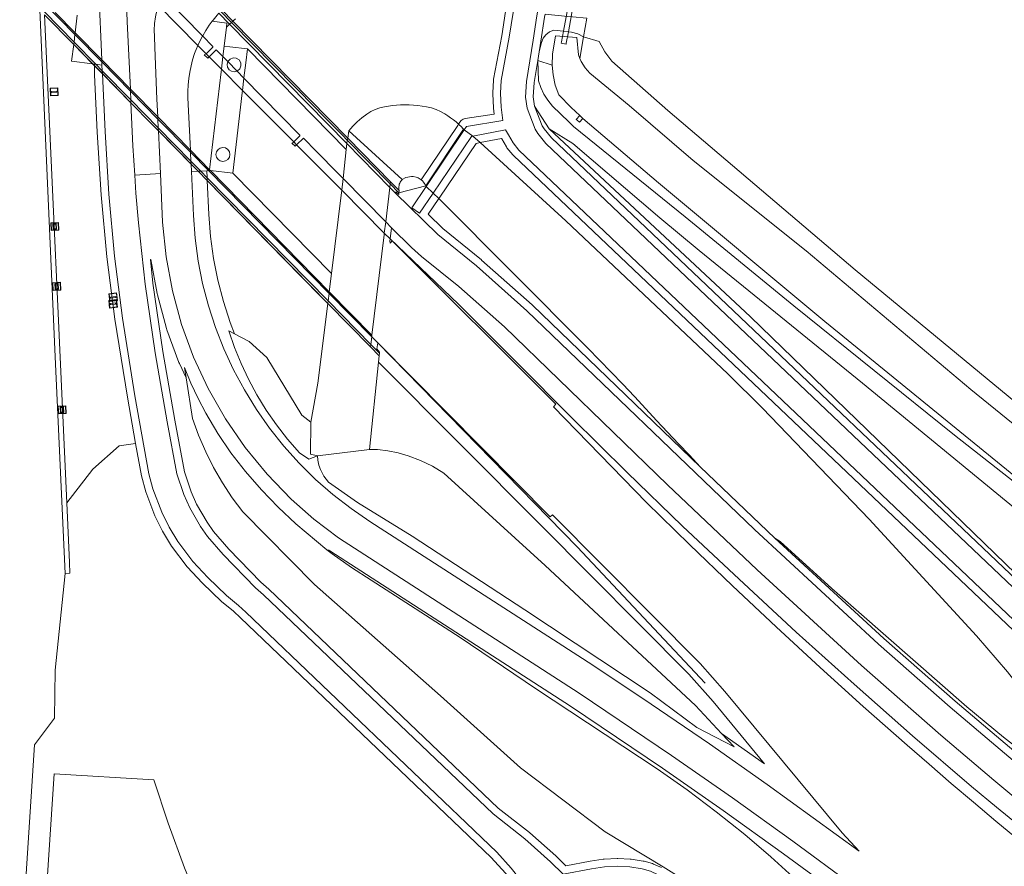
# Model space of a CAD drawing. Header units: metres. Extents: x 89888 to 94270, y 464165 to 468904.
# Tile 4 of 256: x 90591 to 90718, y 464790 to 464899. Entities that reach past the tile are written whole.
import ezdxf

# ---------------------------------------------------------------- set-up
doc = ezdxf.new("R2010")
doc.units = ezdxf.units.M
doc.layers.get('0').update_dxf_attribs({"linetype": 'CONTINUOUS'})
for name, color, linetype, lineweight in [('G_GRENS_ALGEMEEN_0', 251, 'CONTINUOUS', 13), ('K_KUNSTWERKGRENS_0', 251, 'CONTINUOUS', 13), ('K_KUNSTWERKGRENS_1', 251, 'CONTINUOUS', 13), ('Q_AFSLUITPAAL_0', 251, 'CONTINUOUS', 13), ('Q_BALUSTRADE_LIJN_0', 251, 'CONTINUOUS', 13), ('Q_BALUSTRADE_LIJN_1', 251, 'CONTINUOUS', 13), ('Q_DAMWAND_0', 251, 'CONTINUOUS', 13), ('Q_DAMWAND_LIJN_0', 251, 'CONTINUOUS', 13), ('Q_VERKLIKKER_TRANSPORTLEIDING_0', 251, 'CONTINUOUS', 13), ('T_CULTUURGRENS_0', 251, 'CONTINUOUS', 13), ('T_HEK_0', 251, 'CONTINUOUS', 13), ('V_GELEIDECONSTRUCTIE_LIJN_0', 251, 'CONTINUOUS', 13), ('V_GELEIDECONSTRUCTIE_LIJN_1', 251, 'CONTINUOUS', 13), ('V_WEGGRENS_0', 251, 'CONTINUOUS', 13), ('V_WEGGRENS_1', 251, 'CONTINUOUS', 13), ('W_DUIKER_-1', 251, 'CONTINUOUS', 13), ('W_WATERGRENS_0', 251, 'CONTINUOUS', 13)]:
    doc.layers.add(name, color=color, linetype=linetype, lineweight=lineweight)

# ---------------------------------------------------------------- blocks, each defined once
blk = doc.blocks.new('Q_AFSLUITPAAL')
for points in [[(-0.5, 0.5), (0.5, 0.5), (0.5, -0.5), (-0.5, -0.5)], [(-0.08, 0.33), (0.07, 0.33), (0.07, -0.33), (-0.08, -0.33)]]:
    blk.add_lwpolyline(points, close=True)
blk.add_lwpolyline([(-0.44, 0.46), (0.44, 0.46, -0.414214), (0.46, 0.44), (0.46, -0.44, -0.414214), (0.44, -0.46), (-0.44, -0.46, -0.414214), (-0.46, -0.44), (-0.46, 0.44), (-0.46, 0.44), (-0.46, 0.45), (-0.46, 0.45), (-0.46, 0.45), (-0.46, 0.45), (-0.46, 0.45), (-0.46, 0.45), (-0.46, 0.46), (-0.46, 0.46), (-0.46, 0.46), (-0.45, 0.46), (-0.45, 0.46), (-0.45, 0.46), (-0.45, 0.46), (-0.45, 0.46), (-0.45, 0.46), (-0.44, 0.46), (-0.44, 0.46)], format="xyb")
blk = doc.blocks.new('Q_VERKLIKKER_TRANSPORTLEIDING')
for points in [[(-0.5, 0.5), (0.5, 0.5), (0.5, -0.5), (-0.5, -0.5)], [(-0.37, 0.22), (0.36, 0.22), (0.36, -0.21), (-0.37, -0.21)]]:
    blk.add_lwpolyline(points, close=True)
for points in [[(-0.44, 0.46), (0.44, 0.46, -0.414214), (0.46, 0.44), (0.46, -0.44, -0.414214), (0.44, -0.46), (-0.44, -0.46, -0.414214), (-0.46, -0.44), (-0.46, 0.44), (-0.46, 0.44), (-0.46, 0.45), (-0.46, 0.45), (-0.46, 0.45), (-0.46, 0.45), (-0.46, 0.45), (-0.46, 0.45), (-0.46, 0.46), (-0.46, 0.46), (-0.46, 0.46), (-0.45, 0.46), (-0.45, 0.46), (-0.45, 0.46), (-0.45, 0.46), (-0.45, 0.46), (-0.45, 0.46), (-0.44, 0.46), (-0.44, 0.46)], [(-0.29, 0.16), (0.28, 0.16, -0.414214), (0.3, 0.14), (0.3, -0.13, -0.414214), (0.28, -0.16), (-0.29, -0.16, -0.414214), (-0.31, -0.13), (-0.31, 0.14), (-0.31, 0.14), (-0.31, 0.14), (-0.31, 0.14), (-0.31, 0.15), (-0.31, 0.15), (-0.31, 0.15), (-0.3, 0.15), (-0.3, 0.15), (-0.3, 0.15), (-0.3, 0.16), (-0.3, 0.16), (-0.3, 0.16), (-0.3, 0.16), (-0.29, 0.16), (-0.29, 0.16), (-0.29, 0.16), (-0.29, 0.16), (-0.29, 0.16)]]:
    blk.add_lwpolyline(points, format="xyb")

msp = doc.modelspace()

# ---------------------------------------------------------------- linework, layer by layer
at = {"layer": 'G_GRENS_ALGEMEEN_0'}
msp.add_lwpolyline([(90663.15, 464886.44), (90662.69, 464885.95), (90662.81, 464885.84), (90663.08, 464885.57), (90663.54, 464886.05)], dxfattribs=at)
at = {"layer": 'K_KUNSTWERKGRENS_0'}
msp.add_line((90618.15, 464881.43), (90618.08, 464881.78), dxfattribs=at)
for points in [[(90617.88, 464893.38), (90617.78, 464893.02), (90617.84, 464892.65), (90618.04, 464892.33), (90618.35, 464892.13), (90618.72, 464892.06), (90619.07, 464892.16)], [(90619.54, 464893.24), (90619.32, 464893.6), (90618.97, 464893.82), (90618.56, 464893.86), (90618.18, 464893.71), (90617.88, 464893.38)], [(90619.07, 464892.16), (90619.11, 464892.17), (90619.42, 464892.45), (90619.57, 464892.83), (90619.54, 464893.24)], [(90618.08, 464881.78), (90617.89, 464882.07), (90617.6, 464882.27), (90617.25, 464882.33), (90616.91, 464882.26), (90616.62, 464882.07), (90616.42, 464881.78), (90616.35, 464881.43), (90616.42, 464881.09), (90616.62, 464880.8), (90616.91, 464880.6), (90617.25, 464880.53), (90617.6, 464880.6), (90617.89, 464880.8), (90618.08, 464881.09), (90618.15, 464881.43)]]:
    msp.add_lwpolyline(points, dxfattribs=at)
at = {"layer": 'K_KUNSTWERKGRENS_1'}
for p, q in [((90595.67, 464899.71), (90598.25, 464897.08)), ((90618.53, 464898.58), (90617.14, 464900)), ((90594.31, 464899.39), (90598.07, 464895.56)), ((90633.29, 464883.54), (90618.53, 464898.58)), ((90598.25, 464897.08), (90601.67, 464893.6)), ((90598.07, 464895.56), (90600.49, 464893.09)), ((90601.67, 464893.6), (90605.35, 464889.85)), ((90600.49, 464893.09), (90600.73, 464892.85)), ((90601.75, 464891.81), (90605.43, 464888.07)), ((90605.35, 464889.85), (90608.87, 464886.26)), ((90605.43, 464888.07), (90608.09, 464885.35)), ((90608.87, 464886.26), (90613.07, 464881.98)), ((90608.09, 464885.35), (90608.96, 464884.47)), ((90638.8, 464877.92), (90633.29, 464883.54)), ((90613.07, 464881.98), (90615.54, 464879.46)), ((90613.15, 464880.2), (90614.05, 464879.28)), ((90615.54, 464879.46), (90615.65, 464879.35)), ((90614.05, 464879.28), (90615.24, 464878.06)), ((90615.65, 464879.35), (90630.93, 464863.77)), ((90638.72, 464877.2), (90638.18, 464872.75)), ((90638.77, 464877.64), (90638.72, 464877.2)), ((90638.8, 464877.92), (90638.77, 464877.64)), ((90638.18, 464872.75), (90638, 464871.32)), ((90637.97, 464871.08), (90636.4, 464858.19)), ((90638, 464871.32), (90637.97, 464871.08)), ((90630.93, 464863.77), (90636.4, 464858.19)), ((90630.75, 464862.24), (90636.22, 464856.66)), ((90636.38, 464857.97), (90636.26, 464857)), ((90636.4, 464858.19), (90636.38, 464857.97)), ((90636.26, 464857), (90636.22, 464856.66))]:
    msp.add_line(p, q, dxfattribs=at)
for points in [[(90600.73, 464892.85), (90601.75, 464891.81), (90601.75, 464891.81)], [(90608.96, 464884.47), (90609.04, 464884.39), (90612.08, 464881.29), (90613.15, 464880.2)], [(90615.24, 464878.06), (90627.23, 464865.83), (90630.01, 464862.99), (90630.75, 464862.24)]]:
    msp.add_lwpolyline(points, dxfattribs=at)
at = {"layer": 'Q_BALUSTRADE_LIJN_0'}
for p, q in [((90648.2, 464884.7), (90643.32, 464877.39)), ((90639.88, 464876.51), (90638.77, 464877.64)), ((90643.32, 464877.39), (90639.88, 464876.51)), ((90636.26, 464857), (90637.38, 464855.87))]:
    msp.add_line(p, q, dxfattribs=at)
at = {"layer": 'Q_BALUSTRADE_LIJN_1'}
for p, q in [((90598.11, 464895.89), (90594.29, 464899.77)), ((90618.35, 464898.42), (90616.97, 464899.83)), ((90600.9, 464893.04), (90598.11, 464895.89)), ((90601.73, 464892.19), (90600.9, 464893.04)), ((90605.41, 464888.45), (90601.73, 464892.19)), ((90608.94, 464884.85), (90605.41, 464888.45)), ((90613.14, 464880.57), (90608.94, 464884.85)), ((90638.77, 464877.64), (90633.24, 464883.27)), ((90614.39, 464879.3), (90613.14, 464880.57)), ((90615.22, 464878.44), (90614.39, 464879.3)), ((90630.79, 464862.58), (90615.22, 464878.44)), ((90636.26, 464857), (90630.79, 464862.58))]:
    msp.add_line(p, q, dxfattribs=at)
msp.add_lwpolyline([(90633.24, 464883.27), (90632.61, 464883.91), (90629.9, 464886.67), (90629.25, 464887.33), (90618.35, 464898.42)], dxfattribs=at)
at = {"layer": 'Q_DAMWAND_0'}
msp.add_lwpolyline([(90593.03, 464805.47), (90591.13, 464776.28), (90591.12, 464758.1)], dxfattribs=at)
at = {"layer": 'Q_DAMWAND_LIJN_0'}
for p, q in [((90593.7, 464900.03), (90595.7, 464855.4)), ((90595.7, 464855.4), (90596.96, 464827.51)), ((90596.96, 464827.51), (90597.57, 464827.54))]:
    msp.add_line(p, q, dxfattribs=at)
at = {"layer": 'T_CULTUURGRENS_0'}
for p, q in [((90663.15, 464893.78), (90663.63, 464896.58)), ((90657.73, 464893.52), (90659.6, 464892.93))]:
    msp.add_line(p, q, dxfattribs=at)
msp.add_lwpolyline([(90663.63, 464896.58), (90665.63, 464895.97), (90666.34, 464894.64), (90667.25, 464893.44), (90674.47, 464887.1), (90698.56, 464866.58), (90753.88, 464820.85), (90766.15, 464810.36), (90766.89, 464809.31), (90767.19, 464808.07), (90766.77, 464806.78)], dxfattribs=at)
at = {"layer": 'T_HEK_0'}
for points in [[(90593.74, 464759.44), (90593.99, 464778.29), (90595.56, 464801.72)], [(90595.56, 464801.72), (90608.37, 464800.95), (90610.23, 464795.4), (90612.33, 464789.63), (90615.34, 464782.28), (90619.21, 464773.71), (90622.22, 464768.01), (90623.25, 464766.15), (90624.3, 464764.3), (90625.37, 464762.47), (90626.46, 464760.64), (90627.58, 464758.83), (90628.71, 464757.03), (90629.86, 464755.24), (90631.03, 464753.46), (90632.22, 464751.7), (90633.43, 464749.95), (90634.66, 464748.21), (90635.91, 464746.49), (90637.18, 464744.78), (90638.46, 464743.09), (90638.3, 464742.77)]]:
    msp.add_lwpolyline(points, dxfattribs=at)
at = {"layer": 'V_GELEIDECONSTRUCTIE_LIJN_0'}
for p, q in [((90638.76, 464870.59), (90638, 464871.32)), ((90636.38, 464857.97), (90637.15, 464857.18))]:
    msp.add_line(p, q, dxfattribs=at)
for points in [[(90756.29, 464766.69), (90736.36, 464781.68), (90733.06, 464784.27), (90729.77, 464786.87), (90726.49, 464789.49), (90723.22, 464792.12), (90719.97, 464794.77), (90716.73, 464797.43), (90713.49, 464800.1), (90705.91, 464806.64), (90698.4, 464813.27), (90690.97, 464819.97), (90683.61, 464826.77), (90676.35, 464833.62), (90669.17, 464840.56), (90662.07, 464847.58), (90655.04, 464854.68), (90647.52, 464862.17), (90638.76, 464870.59)], [(90637.15, 464857.18), (90662.79, 464830.95), (90679.24, 464813.41)]]:
    msp.add_lwpolyline(points, dxfattribs=at)
at = {"layer": 'V_GELEIDECONSTRUCTIE_LIJN_1'}
for p, q in [((90598.22, 464896.86), (90594.28, 464900.88)), ((90608.92, 464900.62), (90614.03, 464895.46)), ((90601.68, 464893.34), (90598.22, 464896.86)), ((90614.03, 464895.46), (90615.1, 464894.39)), ((90605.36, 464889.59), (90601.68, 464893.34)), ((90615.1, 464894.39), (90615.48, 464894)), ((90615.48, 464894), (90617.06, 464892.4)), ((90617.06, 464892.4), (90619.77, 464889.68)), ((90608.89, 464885.99), (90605.36, 464889.59)), ((90619.77, 464889.68), (90626.35, 464883.05)), ((90613.08, 464881.71), (90608.89, 464885.99)), ((90626.35, 464883.05), (90626.71, 464882.68)), ((90626.71, 464882.68), (90632.52, 464876.83)), ((90615.39, 464879.36), (90613.08, 464881.71)), ((90630.91, 464863.55), (90615.39, 464879.36)), ((90632.52, 464876.83), (90638, 464871.32)), ((90636.38, 464857.97), (90630.91, 464863.55))]:
    msp.add_line(p, q, dxfattribs=at)
at = {"layer": 'V_WEGGRENS_0'}
for p, q in [((90594.31, 464899.39), (90597.16, 464836.6)), ((90598.25, 464897.08), (90598.53, 464899.37)), ((90618.35, 464898.42), (90618.11, 464898.19)), ((90618.53, 464898.58), (90618.35, 464898.42)), ((90663.63, 464896.58), (90664.03, 464898.96)), ((90617.7, 464897.82), (90617.41, 464895.36)), ((90618.11, 464898.19), (90617.7, 464897.82)), ((90598.07, 464895.58), (90598.11, 464895.89)), ((90598.11, 464895.89), (90598.22, 464896.86)), ((90598.22, 464896.86), (90598.25, 464897.08)), ((90598.07, 464895.56), (90598.07, 464895.58)), ((90617.25, 464894.02), (90617.41, 464895.36)), ((90620.4, 464895.01), (90633.09, 464882.09)), ((90657.73, 464893.52), (90657.92, 464894.63)), ((90601.68, 464893.34), (90601.67, 464893.6)), ((90601.7, 464892.94), (90601.68, 464893.34)), ((90617.06, 464892.4), (90617.25, 464894.02)), ((90600.51, 464893.09), (90600.49, 464893.09)), ((90600.73, 464893.06), (90600.51, 464893.09)), ((90600.73, 464892.86), (90600.73, 464893.06)), ((90600.9, 464893.04), (90600.73, 464893.06)), ((90600.73, 464892.85), (90600.73, 464892.86)), ((90601.7, 464892.94), (90600.9, 464893.04)), ((90601.73, 464892.19), (90601.7, 464892.94)), ((90601.75, 464891.83), (90601.73, 464892.19)), ((90615.54, 464879.46), (90617.02, 464892.08)), ((90601.75, 464891.81), (90601.75, 464891.83)), ((90619.96, 464891.26), (90619.77, 464889.68)), ((90619.73, 464889.34), (90618.51, 464879.03)), ((90605.43, 464888.07), (90605.43, 464888.07)), ((90657.33, 464887.64), (90659.21, 464884.72)), ((90608.96, 464884.47), (90608.96, 464884.47)), ((90609.21, 464878.98), (90608.96, 464884.47)), ((90633.29, 464883.54), (90633.45, 464884.46)), ((90633.45, 464884.46), (90640.31, 464878.2)), ((90643.37, 464877.29), (90648.28, 464884.62)), ((90648.28, 464884.62), (90648.2, 464884.7)), ((90648.28, 464884.62), (90649.4, 464883.79)), ((90649.2, 464883.75), (90644.29, 464876.47)), ((90649.4, 464883.79), (90649.2, 464883.75)), ((90649.4, 464883.79), (90650.32, 464882.95)), ((90632.71, 464878.32), (90633.09, 464882.09)), ((90633.09, 464882.09), (90633.17, 464882.85)), ((90650.32, 464882.95), (90649.8, 464882.85)), ((90613.15, 464880.2), (90613.15, 464880.19)), ((90613.15, 464880.19), (90613.2, 464879.22)), ((90609.21, 464878.98), (90605.92, 464878.78)), ((90614.05, 464879.28), (90613.2, 464879.22)), ((90614.39, 464879.3), (90614.05, 464879.28)), ((90614.05, 464879.28), (90614.05, 464879.28)), ((90615.18, 464879.34), (90614.39, 464879.3)), ((90615.39, 464879.36), (90615.18, 464879.34)), ((90615.18, 464879.34), (90615.22, 464878.44)), ((90615.22, 464878.44), (90615.24, 464878.06)), ((90615.52, 464879.37), (90615.39, 464879.36)), ((90618.51, 464879.03), (90615.65, 464879.35)), ((90631.22, 464866.1), (90618.51, 464879.03)), ((90632.52, 464876.83), (90632.71, 464878.32)), ((90615.24, 464878.06), (90615.24, 464878.06)), ((90639.46, 464876.43), (90638.72, 464877.2)), ((90639.91, 464876.79), (90638.8, 464877.92)), ((90643.37, 464877.29), (90643.32, 464877.39)), ((90643.37, 464877.29), (90644.29, 464876.47)), ((90631.22, 464866.1), (90632.49, 464876.55)), ((90639.91, 464876.79), (90639.88, 464876.51)), ((90645.01, 464875.75), (90644.29, 464876.47)), ((90638.18, 464872.75), (90638.93, 464871.98)), ((90638.93, 464871.98), (90638.76, 464870.59)), ((90638.76, 464870.59), (90638.73, 464870.32)), ((90639.01, 464870.31), (90660.07, 464849.32)), ((90630.93, 464863.77), (90631.22, 464866.1)), ((90629.46, 464851.99), (90630.75, 464862.24)), ((90630.75, 464862.24), (90630.75, 464862.24)), ((90636.22, 464856.66), (90637.32, 464855.53)), ((90659.32, 464834.79), (90637.15, 464857.18)), ((90637.32, 464855.53), (90637.24, 464854.72)), ((90637.38, 464855.87), (90637.32, 464855.53)), ((90637.24, 464854.72), (90636.11, 464843.48)), ((90628.57, 464846.97), (90629.46, 464851.99)), ((90636.11, 464843.48), (90629.4, 464842.65)), ((90678.63, 464841.25), (90688.22, 464832.07))]:
    msp.add_line(p, q, dxfattribs=at)
for points in [[(90601.67, 464893.6), (90601.3, 464902.47), (90601.54, 464904.99)], [(90605.34, 464903.92), (90605.03, 464902.36), (90604.93, 464901.44), (90604.88, 464900.51), (90604.88, 464900.11), (90604.89, 464899.71), (90604.9, 464899.31), (90604.92, 464898.91), (90604.95, 464898.52), (90605.35, 464889.85)], [(90648.28, 464884.62), (90648.56, 464885.05), (90653.23, 464885.79), (90653.03, 464887.5), (90652.93, 464889.3), (90653.02, 464890.93), (90654.07, 464896.54), (90654.58, 464899.69), (90654.92, 464901.85)], [(90658.01, 464901.55), (90657.62, 464899.25), (90657.15, 464896.15), (90656.28, 464890.83), (90656.14, 464888.81), (90656.36, 464887.38), (90657.38, 464884.68), (90657.73, 464884.12), (90658.78, 464882.86), (90736.04, 464809.36), (90737.51, 464808.28), (90738.9, 464807.11), (90739.82, 464806.21), (90740.65, 464805.23), (90742.94, 464802.12), (90743.75, 464800.74), (90744.29, 464799.47), (90744.68, 464798.14), (90744.78, 464797.29), (90744.71, 464796.45), (90744.35, 464794.95), (90743.73, 464793.2), (90742.04, 464789.54)], [(90608.87, 464886.26), (90608.77, 464888.55), (90608.49, 464895.19), (90608.44, 464896.6), (90608.43, 464897.44), (90608.47, 464898.29), (90608.58, 464899.13), (90608.74, 464899.96), (90608.85, 464900.36), (90608.85, 464900.36)], [(90647.55, 464885.33), (90647.72, 464885.59), (90647.9, 464885.8), (90648.13, 464885.96), (90648.4, 464886.04), (90652.13, 464886.63), (90652.04, 464887.39), (90652.04, 464887.45), (90651.94, 464889.24), (90651.94, 464889.35), (90652.03, 464890.98), (90652.04, 464891.11), (90653.09, 464896.71), (90653.59, 464899.84)], [(90615.88, 464898.57), (90615.49, 464898.05), (90615.04, 464897.36), (90614.66, 464896.71), (90614.64, 464896.68)], [(90616.74, 464899.59), (90616.51, 464899.34), (90615.99, 464898.71), (90615.88, 464898.57)], [(90615.88, 464898.57), (90617.76, 464898.34), (90617.7, 464897.82)], [(90618.85, 464898.87), (90618.53, 464898.58)], [(90657.92, 464894.63), (90658.14, 464895.99), (90658.61, 464899.09), (90658.67, 464899.48), (90661.58, 464899.19), (90662.19, 464899.14), (90664.03, 464898.96)], [(90657.92, 464894.63), (90658.21, 464895.84), (90658.42, 464896.38), (90658.76, 464896.84), (90659.24, 464897.2), (90659.8, 464897.42), (90661.04, 464897.29), (90661.67, 464897.22), (90662.07, 464897.18), (90662.89, 464896.94), (90663.63, 464896.58)], [(90614.64, 464896.68), (90614.62, 464896.65), (90614.24, 464895.92), (90614.03, 464895.46)], [(90600.49, 464893.09), (90597.8, 464893.42), (90598.07, 464895.56)], [(90613.93, 464895.22), (90613.93, 464895.22), (90613.9, 464895.17), (90613.61, 464894.4), (90613.36, 464893.62), (90613.15, 464892.82), (90612.98, 464892.01), (90612.86, 464891.2), (90612.78, 464890.38), (90612.75, 464889.55), (90612.76, 464888.73), (90613.07, 464881.98)], [(90614.03, 464895.46), (90614.03, 464895.46), (90613.93, 464895.22)], [(90617.41, 464895.36), (90618.15, 464895.28), (90620.4, 464895.01)], [(90620.4, 464895.01), (90620.19, 464893.21), (90619.96, 464891.31), (90619.96, 464891.26)], [(90657.73, 464893.52), (90657.27, 464890.71), (90657.14, 464888.85), (90657.33, 464887.64)], [(90730.55, 464830.2), (90711.33, 464845.32), (90690.66, 464861.95), (90676.7, 464873.41), (90662.33, 464885.02), (90661.73, 464885.61), (90659.64, 464887.65), (90659.04, 464888.4), (90658.53, 464889.2), (90658.13, 464890.03), (90657.82, 464890.91), (90657.73, 464893.52)], [(90606.03, 464844.23), (90604.96, 464850.22), (90603.34, 464860.22), (90602.33, 464868.24), (90601.58, 464876.24), (90601.09, 464884.31), (90600.75, 464891.68), (90600.73, 464892.85)], [(90617.02, 464892.08), (90617.06, 464892.4), (90617.06, 464892.4)], [(90620.18, 464822.56), (90619.24, 464823.41), (90617.72, 464824.69), (90615.3, 464827.01), (90613.37, 464829.07), (90611.44, 464831.64), (90610.34, 464833.48), (90609.39, 464835.39), (90608.26, 464838.4), (90607.73, 464840.34), (90605.94, 464850.39), (90604.33, 464860.38), (90603.33, 464868.33), (90602.58, 464876.33), (90602.09, 464884.37), (90601.75, 464891.81)], [(90605.35, 464889.85), (90605.35, 464889.85), (90605.36, 464889.59)], [(90605.36, 464889.59), (90605.36, 464889.57), (90605.41, 464888.45)], [(90619.77, 464889.68), (90619.77, 464889.67), (90619.73, 464889.34)], [(90605.41, 464888.45), (90605.41, 464888.42), (90605.43, 464888.07)], [(90605.43, 464888.07), (90605.68, 464882.54), (90605.92, 464878.78)], [(90647.55, 464885.33), (90647.22, 464885.62), (90646.88, 464885.9), (90646.52, 464886.16), (90646.16, 464886.41), (90645.79, 464886.64), (90645.24, 464886.95), (90644.65, 464887.2), (90644.05, 464887.41), (90643.44, 464887.55), (90642.88, 464887.65), (90642.32, 464887.73), (90641.76, 464887.78), (90641.19, 464887.82), (90640.62, 464887.83), (90640.1, 464887.82), (90639.57, 464887.79), (90639.05, 464887.73), (90638.52, 464887.66), (90638.01, 464887.57), (90637.41, 464887.42), (90636.83, 464887.21), (90636.27, 464886.94), (90635.74, 464886.61), (90635.11, 464886.14), (90634.51, 464885.62), (90633.96, 464885.06), (90633.45, 464884.46)], [(90657.33, 464887.64), (90658.28, 464885.12), (90658.54, 464884.71), (90659.51, 464883.55), (90736.69, 464810.13)], [(90608.89, 464885.99), (90608.87, 464886.25), (90608.87, 464886.26)], [(90608.94, 464884.85), (90608.89, 464885.97), (90608.89, 464885.99)], [(90608.96, 464884.47), (90608.94, 464884.82), (90608.94, 464884.85)], [(90647.55, 464885.33), (90647.44, 464885.16), (90642.76, 464878.16)], [(90648.2, 464884.7), (90648.07, 464884.83), (90647.95, 464884.96), (90647.82, 464885.09), (90647.68, 464885.21), (90647.55, 464885.33)], [(90734.99, 464790.34), (90735.43, 464790.15), (90736.09, 464790.04), (90736.75, 464790.14), (90737.73, 464790.53), (90738.62, 464791.12), (90739.19, 464791.66), (90739.69, 464792.27), (90740.34, 464793.29), (90740.88, 464794.37), (90741.3, 464795.77), (90741.41, 464797.64), (90740.14, 464800.74), (90737.6, 464803.8), (90655.3, 464882), (90654.55, 464882.93), (90653.95, 464883.94), (90653.57, 464884.59), (90649.4, 464883.79)], [(90659.21, 464884.72), (90662.22, 464882.86), (90673.43, 464873.28), (90678.48, 464869.09), (90699.48, 464852), (90732.83, 464824.58), (90741.92, 464817.29), (90747.49, 464812.64), (90747.89, 464812.27), (90748.27, 464811.9), (90748.64, 464811.5), (90749, 464811.1), (90749.34, 464810.68), (90749.66, 464810.24), (90749.96, 464809.8)], [(90659.21, 464884.72), (90685.09, 464860.53), (90721.93, 464824.82)], [(90633.17, 464882.85), (90633.17, 464882.85), (90633.24, 464883.27)], [(90633.24, 464883.27), (90633.29, 464883.54), (90633.29, 464883.54)], [(90720.62, 464818.56), (90654.61, 464881.28), (90654.52, 464881.38), (90653.77, 464882.3), (90653.69, 464882.42), (90653.09, 464883.43), (90653.07, 464883.48), (90650.32, 464882.95)], [(90613.07, 464881.98), (90613.07, 464881.96), (90613.08, 464881.71)], [(90649.8, 464882.85), (90645.12, 464875.92), (90645.01, 464875.75)], [(90650.32, 464882.95), (90661.36, 464872.88), (90682.19, 464853.22), (90686.62, 464848.79), (90700.32, 464834.5), (90714.13, 464819.51), (90718.13, 464814.86)], [(90613.08, 464881.71), (90613.09, 464881.69), (90613.14, 464880.57)], [(90613.14, 464880.57), (90613.14, 464880.54), (90613.15, 464880.2)], [(90615.52, 464879.37), (90615.54, 464879.45), (90615.54, 464879.46)], [(90605.92, 464878.78), (90606.07, 464876.43), (90606.41, 464872.64), (90607.27, 464864.75), (90608.55, 464855.9), (90610.08, 464847.05), (90611.34, 464840.33), (90612.22, 464837.68), (90612.98, 464835.98), (90614.37, 464833.57), (90615.27, 464832.28), (90617.29, 464829.96), (90621.43, 464825.69), (90622.45, 464824.77)], [(90628.94, 464834.51), (90626.04, 464837.07), (90622.93, 464840.28), (90620.1, 464843.74), (90617.57, 464847.43), (90615.36, 464851.32), (90613.47, 464855.37), (90611.94, 464859.57), (90610.76, 464863.88), (90609.94, 464868.28), (90609.49, 464872.73), (90609.21, 464878.98)], [(90613.2, 464879.22), (90613.45, 464873.59), (90613.68, 464870.65), (90614.07, 464867.72), (90614.64, 464864.83), (90615.39, 464861.97), (90616.3, 464859.16), (90617.38, 464856.41), (90618.62, 464853.73), (90620.01, 464851.13), (90621.56, 464848.62), (90623.26, 464846.2), (90625.1, 464843.89), (90627.07, 464841.69), (90629.17, 464839.62), (90631.39, 464837.67)], [(90615.65, 464879.35), (90615.63, 464879.35), (90615.52, 464879.37)], [(90640.31, 464878.2), (90640.21, 464878.1), (90640.12, 464877.98), (90640.04, 464877.86), (90639.98, 464877.73), (90639.93, 464877.6), (90639.89, 464877.44), (90639.87, 464877.28), (90639.87, 464877.12), (90639.88, 464876.95), (90639.91, 464876.79)], [(90642.76, 464878.16), (90642.68, 464878.22), (90642.63, 464878.27), (90642.37, 464878.42), (90642.09, 464878.53), (90641.72, 464878.6), (90641.68, 464878.6), (90641.63, 464878.6), (90641.59, 464878.6), (90641.54, 464878.6), (90641.5, 464878.6), (90640.76, 464878.46), (90640.31, 464878.2)], [(90643.32, 464877.39), (90643.24, 464877.57), (90643.14, 464877.73), (90643.02, 464877.88), (90642.9, 464878.03), (90642.76, 464878.16)], [(90615.24, 464878.06), (90615.45, 464873.72), (90615.67, 464870.86), (90616.05, 464868.05), (90616.6, 464865.27), (90617.31, 464862.53), (90618.18, 464859.83), (90618.76, 464858.34)], [(90644.29, 464876.47), (90642.54, 464873.87), (90641.52, 464874.56), (90643.37, 464877.29)], [(90632.49, 464876.55), (90632.52, 464876.8), (90632.52, 464876.83)], [(90639.88, 464876.51), (90639.86, 464876.26), (90639.5, 464876.61), (90639.46, 464876.43)], [(90639.46, 464876.43), (90644.88, 464871.14), (90649.85, 464867.1), (90656.34, 464861.33), (90685.59, 464833.16), (90701.55, 464818.43), (90710.74, 464810.33), (90723.07, 464799.88), (90732.43, 464792.3), (90734.99, 464790.34)], [(90645.01, 464875.75), (90643.65, 464873.74), (90645.54, 464871.89), (90650.48, 464867.88), (90650.51, 464867.85), (90657.01, 464862.07), (90657.04, 464862.05), (90678.63, 464841.25)], [(90678.63, 464841.25), (90677.22, 464842.73), (90675.81, 464844.21), (90674.41, 464845.7), (90673.01, 464847.19), (90671.61, 464848.69), (90670.15, 464850.28), (90668.67, 464851.86), (90667.18, 464853.42), (90665.67, 464854.98), (90664.15, 464856.52), (90645.01, 464875.75)], [(90732.74, 464787.65), (90728.79, 464790.68), (90725.07, 464793.66), (90716.36, 464800.92), (90709.56, 464806.71), (90699.35, 464815.69), (90685.95, 464828), (90674.41, 464838.93), (90653.45, 464859.26), (90647.59, 464864.43), (90642.78, 464868.32), (90641.48, 464869.47), (90638.93, 464871.98)], [(90638.73, 464870.32), (90638.74, 464870.03), (90639.01, 464870.31)], [(90612.51, 464852.71), (90611.66, 464854.53), (90611.6, 464854.68), (90610.06, 464858.88), (90610.01, 464859.04), (90608.83, 464863.35), (90608.79, 464863.52), (90607.97, 464867.91), (90607.93, 464867.91), (90608.26, 464864.87), (90609.54, 464856.06), (90611.06, 464847.23), (90612.31, 464840.58), (90613.15, 464838.04), (90613.87, 464836.44), (90615.21, 464834.1), (90616.06, 464832.9), (90618.03, 464830.63), (90622.12, 464826.41), (90623.14, 464825.5), (90652.64, 464797.34), (90656.68, 464794.18), (90656.73, 464794.14), (90660.06, 464791.17), (90660.1, 464791.13), (90661.33, 464789.91), (90664.49, 464790.49), (90666.16, 464790.75), (90666.27, 464790.76), (90667.94, 464790.85), (90668.04, 464790.85), (90669.63, 464790.77), (90669.73, 464790.76), (90671.3, 464790.52), (90671.43, 464790.49), (90672.5, 464790.18), (90672.63, 464790.13), (90673.64, 464789.67)], [(90630.79, 464862.58), (90630.9, 464863.54), (90630.91, 464863.55)], [(90630.91, 464863.55), (90630.93, 464863.77), (90630.93, 464863.77)], [(90630.75, 464862.24), (90630.79, 464862.58), (90630.79, 464862.58)], [(90618.76, 464858.34), (90618.01, 464858.73), (90618.74, 464856.61), (90619.58, 464854.53), (90620.54, 464852.5), (90621.6, 464850.52), (90622.81, 464848.54), (90624.14, 464846.63), (90625.57, 464844.79), (90627.1, 464843.04), (90628.31, 464842.23), (90629.4, 464842.65)], [(90618.76, 464858.34), (90620.62, 464857.37), (90622.88, 464855.31)], [(90637.15, 464857.18), (90637.05, 464856.41), (90637.4, 464856.01), (90637.38, 464855.87)], [(90622.88, 464855.31), (90627.41, 464847.87), (90628.57, 464846.97)], [(90681.37, 464806.92), (90686.9, 464803.03), (90680.27, 464811.04), (90677.14, 464814.58), (90658.19, 464833.67), (90637.24, 464854.72)], [(90630.61, 464830.58), (90626.61, 464833.89), (90624.36, 464836.03), (90622.21, 464838.27), (90620.17, 464840.62), (90618.25, 464843.05), (90616.59, 464845.54), (90615.07, 464848.13), (90614.06, 464850.05), (90613.14, 464852.01), (90612.29, 464854), (90612.51, 464852.71)], [(90612.51, 464852.71), (90613.36, 464847.46), (90614.13, 464845.3), (90615.04, 464843.19), (90616.06, 464841.14), (90617.2, 464839.16), (90618.45, 464837.26), (90619.8, 464835.43), (90629.02, 464826.11), (90645.24, 464811.76), (90655.51, 464802.53), (90666.39, 464794.28), (90673.87, 464789.77), (90677.16, 464787.72), (90692.87, 464774.74), (90695.36, 464772.4), (90696.28, 464771.54), (90697.2, 464770.7), (90698.14, 464769.87), (90699.1, 464769.05), (90700.06, 464768.25), (90701.04, 464767.46)], [(90660.07, 464849.32), (90659.76, 464848.94), (90671.73, 464836.65), (90677.22, 464831.26), (90682.76, 464825.93), (90688.37, 464820.66), (90694.02, 464815.44), (90696.8, 464812.92), (90699.59, 464810.41), (90702.4, 464807.91), (90705.21, 464805.43), (90708.05, 464802.97), (90710.89, 464800.51), (90713.74, 464798.08), (90716.61, 464795.65), (90719.08, 464793.65)], [(90629.4, 464842.65), (90628.53, 464842.86), (90628.57, 464846.97)], [(90597.16, 464836.6), (90600.51, 464840.92), (90603.92, 464843.94), (90606.03, 464844.23)], [(90606.03, 464844.23), (90606.77, 464840.08), (90607.32, 464838.04), (90608.49, 464834.95), (90609.48, 464832.96), (90610.64, 464831.05), (90612.64, 464828.38), (90614.61, 464826.29), (90617.08, 464823.92), (90618.59, 464822.66), (90619.5, 464821.83), (90651.74, 464790.97), (90653.57, 464788.95), (90656.65, 464785.08), (90656.94, 464784.64), (90657.57, 464783.28), (90658.65, 464783.31)], [(90658.69, 464828.56), (90645.64, 464840.42), (90644.18, 464841.32), (90642.65, 464842.07), (90641.06, 464842.67), (90639.77, 464843.04), (90638.46, 464843.31), (90637.13, 464843.48), (90636.11, 464843.48)], [(90629.4, 464842.65), (90629.46, 464842.08), (90629.6, 464841.47), (90629.8, 464840.88), (90630.24, 464840.04), (90630.81, 464839.28), (90634.55, 464836.65), (90641.57, 464832.33), (90656.07, 464822.86), (90672.19, 464812.17), (90678.17, 464807.7), (90682.97, 464805.2), (90681.37, 464806.92)], [(90631.39, 464837.67), (90633.72, 464835.86), (90636.16, 464834.19), (90664.8, 464815.73), (90672.33, 464810.7), (90679.81, 464805.58), (90687.22, 464800.37), (90699.04, 464791.77)], [(90597.57, 464827.54), (90597.51, 464828.93), (90597.16, 464836.6)], [(90681.79, 464812.34), (90678.6, 464815.95), (90659.61, 464835.08), (90659.32, 464834.79)], [(90717.3, 464773.1), (90717.09, 464772.84), (90705.81, 464781.65), (90698.19, 464787.41), (90690.51, 464793.07), (90682.75, 464798.63), (90674.92, 464804.1), (90663.04, 464812.1), (90632.09, 464832.11), (90628.94, 464834.51)], [(90688.22, 464832.07), (90688.9, 464831.62), (90695.55, 464825.58), (90712.92, 464810.35), (90717.6, 464806.45), (90727.84, 464798.47), (90726.19, 464804.59), (90718.13, 464814.86)], [(90688.22, 464832.07), (90702.22, 464819.17), (90711.39, 464811.09), (90723.71, 464800.65), (90733.05, 464793.09), (90735.5, 464791.21), (90735.71, 464791.12), (90736.1, 464791.05), (90736.49, 464791.11), (90737.27, 464791.42), (90737.99, 464791.91), (90738.46, 464792.34), (90738.88, 464792.85), (90739.46, 464793.78), (90739.94, 464794.74), (90740.3, 464795.95), (90740.4, 464797.48), (90739.27, 464800.22), (90736.87, 464803.12), (90720.62, 464818.56)], [(90697, 464785.81), (90689.33, 464791.46), (90681.59, 464797), (90673.79, 464802.45), (90661.94, 464810.43), (90631, 464830.43), (90630.88, 464830.52), (90630.61, 464830.58)], [(90735.6, 464748.19), (90730.31, 464752.47), (90716.07, 464764.25), (90703.95, 464775.88), (90694.17, 464784.99), (90690.98, 464788.07), (90687.71, 464791.05), (90684.34, 464793.93), (90680.68, 464796.87), (90676.93, 464799.69), (90673.09, 464802.39), (90657.42, 464812.7), (90647.77, 464819.28), (90636.33, 464826.64), (90633.77, 464828.28), (90631.3, 464830.04), (90630.61, 464830.58)], [(90681.37, 464806.92), (90678.01, 464810.54), (90658.69, 464828.56)], [(90622.45, 464824.77), (90651.98, 464796.58), (90656.07, 464793.39), (90659.39, 464790.42), (90660.99, 464788.84), (90664.66, 464789.5), (90666.32, 464789.76), (90667.99, 464789.85), (90669.58, 464789.77), (90671.15, 464789.53), (90672.21, 464789.22), (90673.23, 464788.76), (90674.16, 464788.16), (90674.95, 464787.48), (90675.64, 464786.7), (90676.23, 464785.83), (90676.78, 464784.97), (90677.26, 464784.06), (90677.67, 464783.08)], [(90658.65, 464783.31), (90658.62, 464783.37), (90657.82, 464785.12), (90657.46, 464785.67), (90654.33, 464789.59), (90652.46, 464791.67), (90620.18, 464822.56)], [(90699.04, 464791.77), (90696.85, 464794.15), (90681.79, 464812.34)]]:
    msp.add_lwpolyline(points, dxfattribs=at)
at = {"layer": 'V_WEGGRENS_1'}
for p, q in [((90614.64, 464896.68), (90609.43, 464901.99)), ((90594.31, 464899.41), (90598.07, 464895.58)), ((90616.74, 464899.59), (90618.11, 464898.19)), ((90618.11, 464898.19), (90633.17, 464882.85)), ((90598.07, 464895.58), (90600.51, 464893.09)), ((90614.86, 464894.26), (90615.1, 464894.39)), ((90614.86, 464894.26), (90615.3, 464893.82)), ((90617.88, 464893.38), (90617.25, 464894.02)), ((90619.07, 464892.16), (90617.88, 464893.38)), ((90600.51, 464893.09), (90600.73, 464892.86)), ((90600.73, 464892.86), (90601.75, 464891.83)), ((90601.75, 464891.83), (90605.43, 464888.07)), ((90605.43, 464888.07), (90608.09, 464885.35)), ((90608.09, 464885.35), (90608.96, 464884.47)), ((90608.96, 464884.47), (90613.15, 464880.19)), ((90626.1, 464882.89), (90626.52, 464882.5)), ((90633.17, 464882.85), (90638.72, 464877.2)), ((90613.15, 464880.19), (90614.05, 464879.28)), ((90614.05, 464879.28), (90615.24, 464878.06)), ((90638.18, 464872.75), (90632.71, 464878.32)), ((90615.24, 464878.06), (90630.75, 464862.24)), ((90630.75, 464862.24), (90636.22, 464856.66))]:
    msp.add_line(p, q, dxfattribs=at)
for points in [[(90615.1, 464894.39), (90615.97, 464895.24), (90615.97, 464895.33), (90614.64, 464896.68)], [(90617.25, 464894.02), (90616.4, 464894.89), (90615.48, 464894)], [(90615.48, 464894), (90615.48, 464894), (90615.3, 464893.82)], [(90619.96, 464891.26), (90619.08, 464892.16), (90619.07, 464892.16)], [(90626.35, 464883.05), (90627.15, 464883.82), (90627.16, 464883.92), (90619.96, 464891.26)], [(90632.71, 464878.32), (90632.01, 464879.03), (90629.28, 464881.8), (90627.59, 464883.52), (90626.71, 464882.68)], [(90626.1, 464882.89), (90626.2, 464882.9), (90626.34, 464883.03), (90626.35, 464883.05)], [(90626.71, 464882.68), (90626.7, 464882.67), (90626.52, 464882.5)]]:
    msp.add_lwpolyline(points, dxfattribs=at)
at = {"layer": 'W_DUIKER_-1'}
msp.add_lwpolyline([(90663.11, 464905.07), (90663.91, 464909.43), (90664.21, 464911.1), (90664.27, 464911.39), (90663.71, 464911.49), (90663.64, 464911.13), (90663.34, 464909.51), (90662.51, 464905.12), (90661.78, 464901.18), (90661.04, 464897.29), (90660.79, 464895.91), (90660.76, 464895.74), (90661.38, 464895.62), (90661.4, 464895.76), (90661.67, 464897.22), (90662.38, 464901.13), (90663.11, 464905.07)], dxfattribs=at)
at = {"layer": 'W_WATERGRENS_0'}
msp.add_line((90663.54, 464886.05), (90663.15, 464886.44), dxfattribs=at)
for points in [[(90663.15, 464893.78), (90662.95, 464894.24), (90662.75, 464896.48), (90660.02, 464896.68), (90659.63, 464894.32), (90659.6, 464892.93)], [(90713.43, 464851.19), (90692.25, 464869.02), (90677.73, 464880.66), (90669.47, 464887.74), (90664.44, 464891.89), (90663.81, 464892.58), (90663.31, 464893.38), (90663.15, 464893.78)], [(90659.6, 464892.93), (90659.71, 464891.66), (90659.99, 464890.36), (90660.45, 464889.12), (90662.01, 464887.47), (90663.15, 464886.44)], [(90663.54, 464886.05), (90673.25, 464877.76), (90694.62, 464859.93), (90730.72, 464830.5), (90755.4, 464810.51), (90760.14, 464807.29), (90763.41, 464804.5), (90764.07, 464804.36), (90765.51, 464806.46), (90765.64, 464807.3), (90765.63, 464807.66)], [(90765.63, 464807.66), (90765.62, 464808.24), (90765.29, 464809.12), (90764.68, 464809.84), (90759.34, 464814.31), (90735.87, 464832.94), (90713.43, 464851.19)], [(90596.96, 464827.51), (90595.7, 464815.08), (90595.58, 464808.92), (90593.03, 464805.47)]]:
    msp.add_lwpolyline(points, dxfattribs=at)

# ---------------------------------------------------------------- block references
at = {"layer": 'Q_AFSLUITPAAL_0'}
for p, rotation in [((90595.56, 464889.49), 92.99999999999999), ((90603.15, 464863.06), 97), ((90603.12, 464862.21), 97)]:
    msp.add_blockref('Q_AFSLUITPAAL', p, dxfattribs=dict(at, rotation=rotation))
at = {"layer": 'Q_VERKLIKKER_TRANSPORTLEIDING_0', "rotation": 92.99999999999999}
for p in [(90595.63, 464872.16), (90595.88, 464864.46), (90596.57, 464848.58)]:
    msp.add_blockref('Q_VERKLIKKER_TRANSPORTLEIDING', p, dxfattribs=at)

doc.saveas('drawing.dxf')
